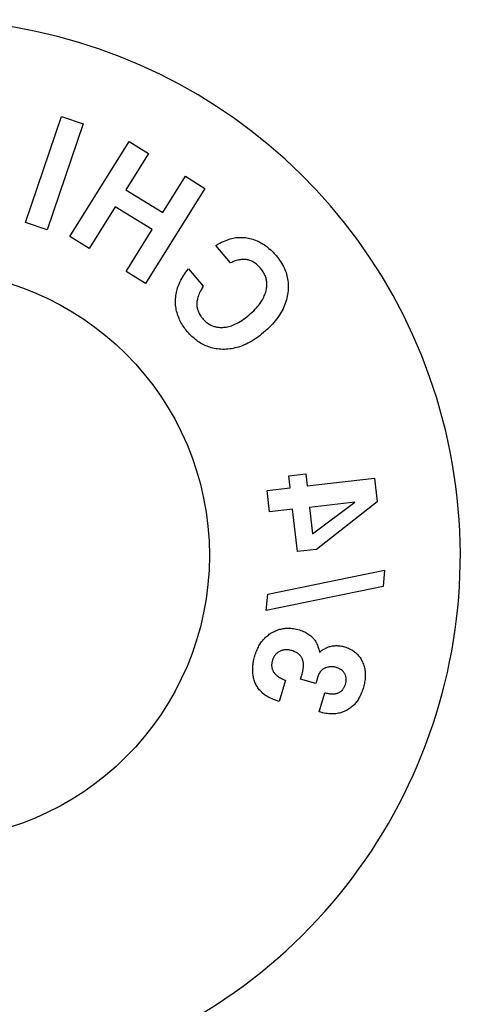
# Model space of a CAD drawing. Header units: inches. Extents: x 0 to 286, y 0 to 185.
# Tile 71 of 72: x 239.31 to 240.47, y 136.26 to 138.85. Entities that reach past the tile are written whole.
import ezdxf

# ---------------------------------------------------------------- set-up
doc = ezdxf.new("R2010")
doc.units = ezdxf.units.IN
doc.header["$LTSCALE"] = 15.75
doc.header["$MEASUREMENT"] = 0
doc.linetypes.add('HIDDEN', pattern=[0.2, 0.1, -0.1])
doc.layers.get('0').update_dxf_attribs({"linetype": 'CONTINUOUS'})
doc.layers.add('DEFAULT_2', color=8, linetype='HIDDEN')

msp = doc.modelspace()

# ---------------------------------------------------------------- linework, layer by layer
at = {"color": 7, "linetype": 'Continuous'}
msp.add_circle((239.0585, 137.4423), 0.75, dxfattribs=at)
msp.add_arc((239.0585, 137.4423), 1.41, 299.2655, 240.7345, dxfattribs=at)
at = {"layer": 'DEFAULT_2', "color": 8, "linetype": 'HIDDEN'}
for p, q in [((239.3248, 138.3182), (239.4198, 138.5974)), ((239.4198, 138.5974), (239.4766, 138.578)), ((239.4766, 138.578), (239.3817, 138.2989)), ((239.4415, 138.2815), (239.5971, 138.532)), ((239.5971, 138.532), (239.6481, 138.5003)), ((239.6481, 138.5003), (239.5888, 138.4049)), ((239.6859, 138.3447), (239.7452, 138.4401)), ((239.7452, 138.4401), (239.7962, 138.4084)), ((239.7962, 138.4084), (239.6407, 138.1579)), ((239.5888, 138.4049), (239.6859, 138.3447)), ((239.561, 138.36), (239.4926, 138.2499)), ((239.6581, 138.2998), (239.561, 138.36)), ((239.3817, 138.2989), (239.3248, 138.3182)), ((239.4926, 138.2499), (239.4415, 138.2815)), ((239.5897, 138.1896), (239.6581, 138.2998)), ((239.8642, 138.2123), (239.8254, 138.2582)), ((239.6407, 138.1579), (239.5897, 138.1896)), ((239.7533, 138.1965), (239.7921, 138.1506)), ((240.0175, 137.6518), (240.062, 137.6568)), ((240.062, 137.6568), (240.0656, 137.6252)), ((240.021, 137.6202), (240.0175, 137.6518)), ((240.0656, 137.6252), (240.243, 137.6453)), ((240.243, 137.6453), (240.25, 137.5832)), ((239.96, 137.6133), (240.021, 137.6202)), ((239.9663, 137.557), (239.96, 137.6133)), ((240.1911, 137.5824), (240.072, 137.5689)), ((240.0798, 137.4993), (240.1911, 137.5824)), ((240.25, 137.5832), (240.0903, 137.458)), ((240.0274, 137.5639), (239.9663, 137.557)), ((240.04, 137.4523), (240.0274, 137.5639)), ((240.072, 137.5689), (240.0798, 137.4993)), ((240.0903, 137.458), (240.04, 137.4523)), ((239.9618, 137.34), (240.2695, 137.4033)), ((240.2695, 137.4033), (240.2658, 137.3608)), ((240.2658, 137.3608), (239.9581, 137.2976)), ((239.9581, 137.2976), (239.9618, 137.34)), ((240.0085, 137.1138), (239.9918, 137.0582)), ((240.0484, 137.117), (240.0509, 137.1253)), ((240.0881, 137.1051), (240.0484, 137.117)), ((240.0917, 137.1169), (240.0881, 137.1051)), ((240.0968, 137.0307), (240.112, 137.0811))]:
    msp.add_line(p, q, dxfattribs=at)
for points in [[(239.8254, 138.2582), (239.8307, 138.2612), (239.8357, 138.264), (239.8406, 138.2665), (239.8454, 138.2687), (239.85, 138.2707), (239.8545, 138.2725), (239.8588, 138.274), (239.863, 138.2753), (239.8671, 138.2765), (239.871, 138.2774), (239.8747, 138.2781), (239.8784, 138.2787), (239.8819, 138.2791), (239.8853, 138.2793)], [(239.8853, 138.2793), (239.8891, 138.2795), (239.8929, 138.2795), (239.8966, 138.2793), (239.9004, 138.2791), (239.9041, 138.2787), (239.9078, 138.2781), (239.9115, 138.2774), (239.9152, 138.2766), (239.9189, 138.2757), (239.9226, 138.2745), (239.9263, 138.2733), (239.93, 138.2719), (239.9337, 138.2703), (239.9374, 138.2686)], [(239.9374, 138.2686), (239.9407, 138.267), (239.9439, 138.2652), (239.9471, 138.2634), (239.9503, 138.2614), (239.9534, 138.2594), (239.9565, 138.2572), (239.9594, 138.255), (239.9624, 138.2527), (239.9652, 138.2504), (239.968, 138.2479), (239.9708, 138.2454), (239.9735, 138.2428), (239.9762, 138.2401), (239.9789, 138.2373), (239.9815, 138.2344), (239.9841, 138.2313)], [(239.9841, 138.2313), (239.9872, 138.2275), (239.9903, 138.2236), (239.9931, 138.2196), (239.9959, 138.2156), (239.9984, 138.2115), (240.0008, 138.2073), (240.003, 138.2032), (240.0051, 138.1991), (240.0069, 138.195), (240.0085, 138.1909), (240.01, 138.1867), (240.0113, 138.1826), (240.0124, 138.1784), (240.0134, 138.1742), (240.0143, 138.1699), (240.015, 138.1655), (240.0155, 138.1611), (240.0158, 138.1566), (240.0159, 138.1521), (240.0159, 138.1475), (240.0157, 138.143), (240.0154, 138.1384), (240.0149, 138.1339), (240.0142, 138.1294)], [(239.943, 138.1981), (239.941, 138.2004), (239.9389, 138.2026), (239.9367, 138.2048), (239.9345, 138.2069), (239.9321, 138.2089), (239.9297, 138.2107), (239.9273, 138.2124), (239.9248, 138.214), (239.9224, 138.2153), (239.92, 138.2166), (239.9175, 138.2176), (239.9151, 138.2186), (239.9126, 138.2194), (239.9102, 138.22), (239.9077, 138.2205), (239.9052, 138.2209), (239.9027, 138.2212), (239.9002, 138.2214), (239.8975, 138.2214), (239.8948, 138.2213), (239.892, 138.2211), (239.8891, 138.2207), (239.8861, 138.2202), (239.883, 138.2195), (239.8798, 138.2186), (239.8765, 138.2176), (239.8733, 138.2164), (239.8702, 138.2151), (239.8671, 138.2137), (239.8642, 138.2123)], [(239.7194, 138.114), (239.7195, 138.1181), (239.7199, 138.1222), (239.7203, 138.1263), (239.721, 138.1303), (239.7217, 138.1344), (239.7226, 138.1385), (239.7237, 138.1425), (239.7249, 138.1466), (239.7262, 138.1507), (239.7278, 138.1548), (239.7295, 138.1589), (239.7314, 138.163), (239.7334, 138.1672), (239.7357, 138.1713), (239.7382, 138.1755), (239.7408, 138.1797), (239.7436, 138.1839), (239.7467, 138.1881), (239.7499, 138.1923), (239.7533, 138.1965)], [(239.9574, 138.1383), (239.958, 138.1409), (239.9586, 138.1436), (239.959, 138.1463), (239.9593, 138.149), (239.9596, 138.1517), (239.9597, 138.1543), (239.9597, 138.157), (239.9596, 138.1596), (239.9593, 138.1621), (239.959, 138.1647), (239.9586, 138.1672), (239.958, 138.1696), (239.9574, 138.172), (239.9566, 138.1744), (239.9558, 138.1769), (239.9548, 138.1793), (239.9537, 138.1817), (239.9525, 138.1841), (239.9512, 138.1865), (239.9497, 138.1889), (239.9482, 138.1913), (239.9465, 138.1936), (239.9448, 138.1959), (239.943, 138.1981)], [(239.7921, 138.1506), (239.7896, 138.1465), (239.7873, 138.1425), (239.7853, 138.1386), (239.7835, 138.135), (239.7819, 138.1315), (239.7805, 138.1281), (239.7793, 138.1249), (239.7783, 138.1218), (239.7774, 138.1189), (239.7768, 138.1162), (239.7762, 138.1135), (239.7758, 138.111), (239.7756, 138.1087), (239.7754, 138.1065), (239.7754, 138.1044), (239.7754, 138.1024)], [(239.9123, 138.0747), (239.9168, 138.0787), (239.9211, 138.0826), (239.9251, 138.0865), (239.9288, 138.0903), (239.9322, 138.094), (239.9354, 138.0977), (239.9384, 138.1014), (239.9411, 138.1049), (239.9435, 138.1085), (239.9458, 138.1119), (239.9478, 138.1153), (239.9497, 138.1187), (239.9514, 138.122), (239.9529, 138.1253), (239.9542, 138.1286), (239.9554, 138.1318), (239.9565, 138.1351), (239.9574, 138.1383)], [(240.0142, 138.1294), (240.0133, 138.1246), (240.0122, 138.1198), (240.0109, 138.115), (240.0095, 138.1103), (240.0079, 138.1056), (240.0062, 138.101), (240.0042, 138.0963), (240.0021, 138.0917), (239.9998, 138.0871), (239.9972, 138.0826), (239.9945, 138.078), (239.9916, 138.0734), (239.9885, 138.0689), (239.9852, 138.0644), (239.9817, 138.0599), (239.978, 138.0555), (239.9741, 138.051), (239.97, 138.0466), (239.9656, 138.0422), (239.961, 138.0377), (239.9562, 138.0334), (239.9512, 138.029)], [(239.7503, 138.0317), (239.7477, 138.0349), (239.7451, 138.0381), (239.7426, 138.0415), (239.7402, 138.0449), (239.738, 138.0484), (239.7358, 138.052), (239.7337, 138.0555), (239.7319, 138.0591), (239.7301, 138.0627), (239.7285, 138.0663), (239.727, 138.0699), (239.7256, 138.0736), (239.7244, 138.0773), (239.7233, 138.0811), (239.7223, 138.0849), (239.7214, 138.0888), (239.7207, 138.0928), (239.7202, 138.0969), (239.7197, 138.101), (239.7194, 138.1053), (239.7193, 138.1096), (239.7194, 138.114)], [(239.7754, 138.1024), (239.7756, 138.1), (239.7758, 138.0976), (239.7762, 138.0952), (239.7767, 138.0929), (239.7772, 138.0906), (239.7779, 138.0882), (239.7787, 138.0859), (239.7795, 138.0836), (239.7805, 138.0814), (239.7816, 138.0791), (239.7828, 138.0769), (239.7841, 138.0747), (239.7855, 138.0725), (239.787, 138.0704), (239.7885, 138.0684), (239.7901, 138.0664)], [(239.8438, 138.0425), (239.8468, 138.0427), (239.8498, 138.043), (239.853, 138.0435), (239.8562, 138.0441), (239.8595, 138.0449), (239.8629, 138.0458), (239.8664, 138.0469), (239.8699, 138.0483), (239.8736, 138.0498), (239.8774, 138.0515), (239.8813, 138.0534), (239.8854, 138.0556), (239.8895, 138.0581), (239.8938, 138.0608), (239.8982, 138.0638), (239.9028, 138.0671), (239.9075, 138.0708), (239.9123, 138.0747)], [(239.7901, 138.0664), (239.7919, 138.0644), (239.7937, 138.0625), (239.7956, 138.0606), (239.7975, 138.0588), (239.7994, 138.0571), (239.8015, 138.0554), (239.8035, 138.0539), (239.8056, 138.0525), (239.8077, 138.0512), (239.8098, 138.05), (239.8119, 138.0488), (239.8141, 138.0478), (239.8163, 138.0469), (239.8185, 138.046), (239.8208, 138.0453), (239.8232, 138.0446), (239.8256, 138.044), (239.8281, 138.0435), (239.8306, 138.0431), (239.8332, 138.0428), (239.8359, 138.0426), (239.8385, 138.0424), (239.8412, 138.0424), (239.8438, 138.0425)], [(239.8434, 137.9847), (239.8387, 137.9849), (239.8342, 137.9852), (239.8298, 137.9857), (239.8256, 137.9863), (239.8214, 137.9871), (239.8174, 137.988), (239.8135, 137.989), (239.8097, 137.9902), (239.8059, 137.9914), (239.8023, 137.9928), (239.7987, 137.9943), (239.7952, 137.9959), (239.7918, 137.9976), (239.7884, 137.9994), (239.785, 138.0014), (239.7817, 138.0035), (239.7784, 138.0057), (239.7752, 138.008), (239.772, 138.0104), (239.7689, 138.013), (239.7657, 138.0157), (239.7626, 138.0186), (239.7595, 138.0216), (239.7564, 138.0248), (239.7534, 138.0282), (239.7503, 138.0317)], [(239.9512, 138.029), (239.9459, 138.0247), (239.9407, 138.0206), (239.9355, 138.0167), (239.9303, 138.0131), (239.9252, 138.0097), (239.9201, 138.0066), (239.915, 138.0037), (239.91, 138.0011), (239.905, 137.9986), (239.9001, 137.9964), (239.8951, 137.9943), (239.8903, 137.9925), (239.8854, 137.9909), (239.8806, 137.9895), (239.8758, 137.9883), (239.8711, 137.9872), (239.8664, 137.9864), (239.8618, 137.9857), (239.8572, 137.9852), (239.8526, 137.9849), (239.848, 137.9847), (239.8434, 137.9847)], [(239.974, 137.2397), (239.9767, 137.2412), (239.9794, 137.2425), (239.9823, 137.2438), (239.9851, 137.245), (239.9881, 137.2461), (239.991, 137.247), (239.994, 137.2479), (239.9969, 137.2486), (239.9999, 137.2493), (240.0028, 137.2498), (240.0059, 137.2502), (240.0089, 137.2505), (240.0121, 137.2507), (240.0154, 137.2508), (240.0189, 137.2508), (240.0224, 137.2506), (240.0261, 137.2503), (240.0298, 137.2498), (240.0337, 137.2492), (240.0376, 137.2484), (240.0415, 137.2474), (240.0456, 137.2463)], [(240.0456, 137.2463), (240.0493, 137.2451), (240.0528, 137.2438), (240.0561, 137.2424), (240.0592, 137.241), (240.0622, 137.2395), (240.065, 137.2379), (240.0678, 137.2362), (240.0703, 137.2345), (240.0728, 137.2327), (240.0752, 137.2308), (240.0774, 137.2288), (240.0796, 137.2267)], [(239.9281, 137.1782), (239.9292, 137.1817), (239.9303, 137.1852), (239.9316, 137.1886), (239.9329, 137.1919), (239.9343, 137.1951), (239.9358, 137.1983), (239.9373, 137.2013), (239.9389, 137.2043), (239.9406, 137.2071), (239.9423, 137.2098), (239.944, 137.2125), (239.9459, 137.215), (239.9478, 137.2175), (239.9498, 137.2199), (239.9519, 137.2223), (239.954, 137.2246), (239.9563, 137.2268), (239.9586, 137.2289), (239.961, 137.231), (239.9635, 137.2329), (239.966, 137.2348), (239.9686, 137.2365), (239.9713, 137.2382), (239.974, 137.2397)], [(240.0796, 137.2267), (240.0812, 137.225), (240.0828, 137.2232), (240.0843, 137.2212), (240.0858, 137.2192), (240.0873, 137.2169), (240.0887, 137.2145), (240.09, 137.212), (240.0914, 137.2092), (240.0926, 137.2062), (240.0938, 137.203), (240.095, 137.1996), (240.096, 137.1959), (240.097, 137.1919), (240.0979, 137.1876)], [(239.9932, 137.1897), (239.9914, 137.1888), (239.9898, 137.1877), (239.9883, 137.1867), (239.9869, 137.1856), (239.9856, 137.1846), (239.9844, 137.1835), (239.9833, 137.1824), (239.9823, 137.1813), (239.9814, 137.1801), (239.9805, 137.179), (239.9796, 137.1778), (239.9788, 137.1766), (239.9781, 137.1754), (239.9774, 137.1741), (239.9768, 137.1728), (239.9761, 137.1715), (239.9756, 137.1701), (239.975, 137.1688), (239.9746, 137.1674), (239.9741, 137.166)], [(240.0252, 137.1918), (240.0227, 137.1925), (240.0203, 137.193), (240.018, 137.1935), (240.0158, 137.1938), (240.0136, 137.1939), (240.0115, 137.194), (240.0095, 137.194), (240.0076, 137.1939), (240.0056, 137.1937), (240.0038, 137.1934), (240.0019, 137.193), (240.0001, 137.1925), (239.9984, 137.192), (239.9966, 137.1913), (239.9949, 137.1906), (239.9932, 137.1897)], [(240.0558, 137.1562), (240.0557, 137.1579), (240.0556, 137.1596), (240.0553, 137.1613), (240.055, 137.163), (240.0546, 137.1647), (240.0542, 137.1664), (240.0537, 137.168), (240.0531, 137.1695), (240.0524, 137.171), (240.0517, 137.1725), (240.0509, 137.1739), (240.05, 137.1753), (240.0491, 137.1766), (240.048, 137.178), (240.0469, 137.1793), (240.0456, 137.1806), (240.0442, 137.1819), (240.0427, 137.1831), (240.041, 137.1844), (240.0392, 137.1856), (240.0373, 137.1867), (240.0352, 137.1879), (240.0329, 137.1889), (240.0305, 137.1899), (240.0279, 137.1909), (240.0252, 137.1918)], [(240.0979, 137.1876), (240.1008, 137.1899), (240.1036, 137.1919), (240.1064, 137.1938), (240.1091, 137.1954), (240.1117, 137.1969), (240.1143, 137.1983), (240.1169, 137.1995), (240.1195, 137.2005), (240.1222, 137.2015), (240.1248, 137.2023), (240.1274, 137.203), (240.1301, 137.2037), (240.1327, 137.2041), (240.1354, 137.2045), (240.1382, 137.2048), (240.141, 137.2049), (240.1438, 137.2049), (240.1467, 137.2048), (240.1497, 137.2046), (240.1526, 137.2042), (240.1556, 137.2038), (240.1585, 137.2032), (240.1614, 137.2025), (240.1643, 137.2016)], [(240.1643, 137.2016), (240.1677, 137.2005), (240.171, 137.1993), (240.1742, 137.198), (240.1772, 137.1966), (240.1801, 137.1952), (240.1828, 137.1936), (240.1855, 137.192), (240.188, 137.1902), (240.1904, 137.1884), (240.1928, 137.1865), (240.195, 137.1845), (240.1971, 137.1825), (240.1991, 137.1803), (240.2011, 137.1781), (240.2029, 137.1758), (240.2047, 137.1733), (240.2064, 137.1708), (240.208, 137.1681), (240.2096, 137.1652), (240.2111, 137.1622)], [(239.9233, 137.1285), (239.9229, 137.1315), (239.9227, 137.1346), (239.9226, 137.1377), (239.9225, 137.1408), (239.9225, 137.1439), (239.9226, 137.147), (239.9228, 137.1501), (239.923, 137.1532), (239.9234, 137.1563), (239.9238, 137.1594), (239.9243, 137.1626), (239.9249, 137.1657), (239.9256, 137.1688), (239.9263, 137.1719), (239.9271, 137.1751), (239.9281, 137.1782)], [(239.9741, 137.166), (239.9736, 137.1642), (239.9732, 137.1625), (239.9728, 137.1606), (239.9725, 137.1587), (239.9723, 137.1569), (239.9722, 137.155), (239.9721, 137.1532), (239.9722, 137.1515), (239.9723, 137.1498), (239.9725, 137.1481), (239.9728, 137.1465), (239.9732, 137.1449), (239.9737, 137.1433), (239.9742, 137.1417), (239.9749, 137.1402), (239.9756, 137.1386), (239.9765, 137.1371), (239.9774, 137.1355), (239.9785, 137.1339), (239.9798, 137.1324), (239.9811, 137.1308), (239.9826, 137.1293), (239.9842, 137.1277), (239.9861, 137.1262), (239.9881, 137.1246), (239.9903, 137.123), (239.9927, 137.1215), (239.9954, 137.1199), (239.9983, 137.1183), (240.0015, 137.1168), (240.0049, 137.1153), (240.0085, 137.1138)], [(240.0509, 137.1253), (240.0515, 137.1274), (240.0521, 137.1295), (240.0526, 137.1315), (240.0531, 137.1335), (240.0536, 137.1354), (240.054, 137.1373), (240.0544, 137.1392), (240.0547, 137.1411), (240.055, 137.143), (240.0552, 137.1449), (240.0555, 137.1467), (240.0556, 137.1486), (240.0558, 137.1505), (240.0558, 137.1524), (240.0559, 137.1543), (240.0558, 137.1562)], [(240.1177, 137.1478), (240.1162, 137.1473), (240.1148, 137.1468), (240.1134, 137.1462), (240.1121, 137.1456), (240.1107, 137.1449), (240.1094, 137.1442), (240.1082, 137.1435), (240.107, 137.1427), (240.1059, 137.1418), (240.1048, 137.1409), (240.1038, 137.14), (240.1028, 137.139), (240.1018, 137.138), (240.101, 137.137), (240.1001, 137.1359), (240.0993, 137.1347)], [(240.1427, 137.1475), (240.1406, 137.1481), (240.1384, 137.1486), (240.1363, 137.149), (240.1341, 137.1493), (240.132, 137.1494), (240.1298, 137.1495), (240.1277, 137.1495), (240.1257, 137.1493), (240.1236, 137.1491), (240.1216, 137.1487), (240.1196, 137.1483), (240.1177, 137.1478)], [(240.1649, 137.1305), (240.1642, 137.1319), (240.1633, 137.1332), (240.1625, 137.1345), (240.1615, 137.1358), (240.1605, 137.137), (240.1594, 137.1381), (240.1582, 137.1392), (240.1569, 137.1403), (240.1556, 137.1414), (240.1541, 137.1424), (240.1525, 137.1433), (240.1508, 137.1443), (240.149, 137.1452), (240.147, 137.146), (240.1449, 137.1468), (240.1427, 137.1475)], [(240.2111, 137.1622), (240.2124, 137.1591), (240.2136, 137.156), (240.2147, 137.1529), (240.2156, 137.1499), (240.2163, 137.1468), (240.217, 137.1437), (240.2175, 137.1407), (240.2179, 137.1376), (240.2182, 137.1346), (240.2184, 137.1315), (240.2185, 137.1283), (240.2184, 137.1252), (240.2183, 137.122), (240.2181, 137.1188), (240.2178, 137.1155), (240.2173, 137.1122), (240.2168, 137.1089), (240.2162, 137.1055), (240.2155, 137.1022), (240.2147, 137.0989), (240.2138, 137.0957), (240.2129, 137.0925)], [(239.9416, 137.0868), (239.9398, 137.089), (239.938, 137.0913), (239.9363, 137.0937), (239.9347, 137.0961), (239.9331, 137.0986), (239.9317, 137.1012), (239.9304, 137.1038), (239.9292, 137.1064), (239.9281, 137.1091), (239.9271, 137.1117), (239.9262, 137.1144), (239.9254, 137.1172), (239.9248, 137.1199), (239.9242, 137.1227), (239.9237, 137.1256), (239.9233, 137.1285)], [(240.0993, 137.1347), (240.0986, 137.1337), (240.098, 137.1327), (240.0974, 137.1317), (240.0969, 137.1306), (240.0964, 137.1296), (240.0959, 137.1285), (240.0954, 137.1274), (240.0949, 137.1263), (240.0945, 137.1252), (240.0941, 137.1241), (240.0937, 137.123), (240.0933, 137.1219), (240.0929, 137.1207), (240.0925, 137.1195), (240.0921, 137.1182), (240.0917, 137.1169)], [(240.1667, 137.1045), (240.1672, 137.1064), (240.1677, 137.1082), (240.168, 137.11), (240.1682, 137.1117), (240.1684, 137.1134), (240.1685, 137.1151), (240.1684, 137.1167), (240.1684, 137.1183), (240.1682, 137.1199), (240.168, 137.1214), (240.1676, 137.123), (240.1673, 137.1245), (240.1668, 137.126), (240.1663, 137.1275), (240.1656, 137.129), (240.1649, 137.1305)], [(239.9918, 137.0582), (239.9867, 137.0598), (239.982, 137.0615), (239.9775, 137.0632), (239.9733, 137.0649), (239.9694, 137.0667), (239.9657, 137.0685), (239.9624, 137.0703), (239.9593, 137.0721), (239.9564, 137.074), (239.9538, 137.0758), (239.9514, 137.0776), (239.9491, 137.0794), (239.947, 137.0812), (239.9451, 137.0831), (239.9433, 137.0849), (239.9416, 137.0868)], [(240.112, 137.0811), (240.1141, 137.0805), (240.1163, 137.08), (240.1185, 137.0795), (240.1207, 137.079), (240.123, 137.0786), (240.1252, 137.0783), (240.1273, 137.0781), (240.1295, 137.0779), (240.1315, 137.0778), (240.1335, 137.0779), (240.1355, 137.0779), (240.1374, 137.0781), (240.1393, 137.0783), (240.1411, 137.0787), (240.1428, 137.0791), (240.1446, 137.0795), (240.1462, 137.0801), (240.1479, 137.0808), (240.1494, 137.0815), (240.1509, 137.0823), (240.1523, 137.0832), (240.1537, 137.0841), (240.1549, 137.0851), (240.1561, 137.0862), (240.1573, 137.0873), (240.1584, 137.0885), (240.1594, 137.0898), (240.1604, 137.0911), (240.1614, 137.0926), (240.1623, 137.0941), (240.1632, 137.0957), (240.1641, 137.0974), (240.1648, 137.0992), (240.1655, 137.101), (240.1662, 137.1027), (240.1667, 137.1045)], [(240.2129, 137.0925), (240.2118, 137.0892), (240.2107, 137.0859), (240.2095, 137.0826), (240.2081, 137.0792), (240.2067, 137.0759), (240.2052, 137.0727), (240.2036, 137.0697), (240.202, 137.0668), (240.2004, 137.0641), (240.1987, 137.0615), (240.1971, 137.0591), (240.1954, 137.0568), (240.1936, 137.0546), (240.1918, 137.0525), (240.19, 137.0504), (240.188, 137.0484), (240.186, 137.0464), (240.1838, 137.0445), (240.1816, 137.0426), (240.1792, 137.0408), (240.1768, 137.0391), (240.1744, 137.0374), (240.1719, 137.0359), (240.1694, 137.0346)], [(240.1694, 137.0346), (240.1664, 137.033), (240.1634, 137.0317), (240.1604, 137.0305), (240.1573, 137.0294), (240.1542, 137.0284), (240.1511, 137.0276), (240.1478, 137.0269), (240.1445, 137.0263), (240.1412, 137.0258), (240.1377, 137.0255), (240.1341, 137.0253), (240.1304, 137.0252), (240.1266, 137.0253), (240.1227, 137.0256), (240.1187, 137.026), (240.1146, 137.0266), (240.1103, 137.0273), (240.1059, 137.0283), (240.1014, 137.0294), (240.0968, 137.0307)]]:
    msp.add_lwpolyline(points, dxfattribs=at)

doc.saveas('drawing.dxf')
